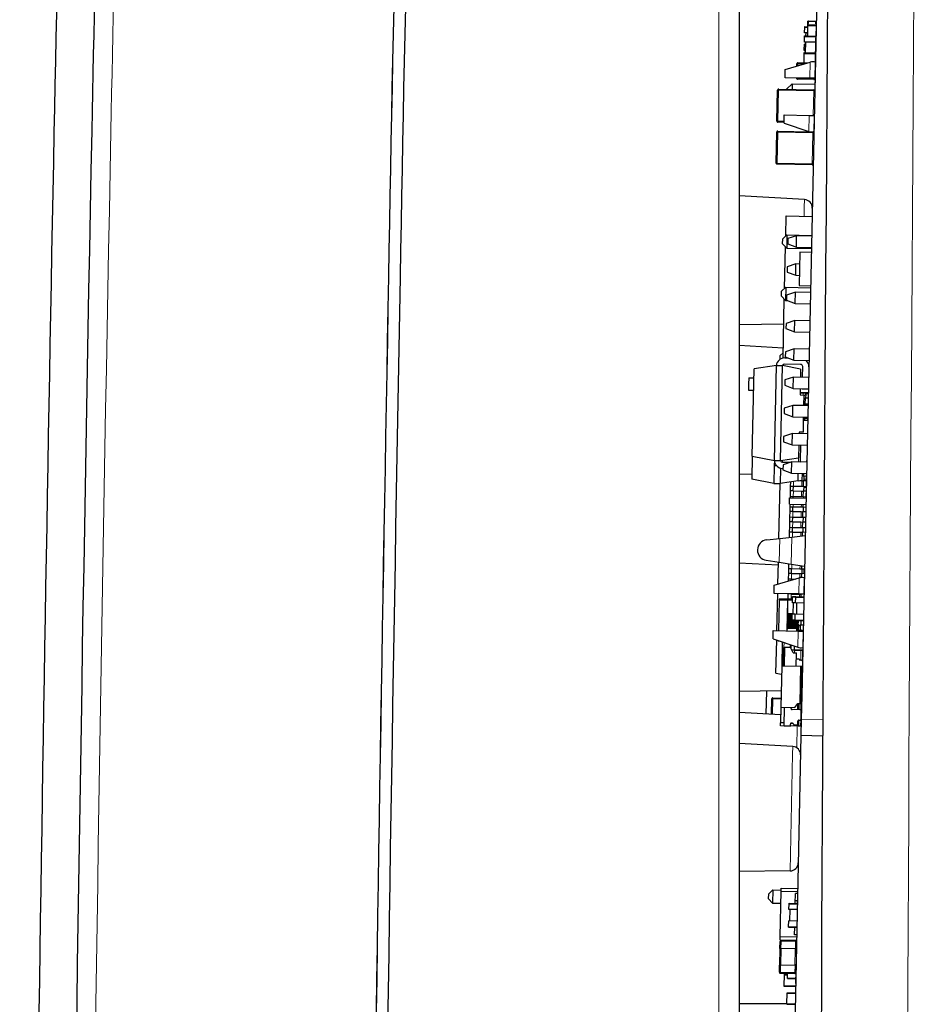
# Model space of a CAD drawing. Extents: x -370 to 240, y -34 to 836.
# Tile 5 of 9: x -343 to -300, y 536 to 583. Entities that reach past the tile are written whole.
import ezdxf

# ---------------------------------------------------------------- set-up
doc = ezdxf.new("R2010")
doc.units = 0

msp = doc.modelspace()

# ---------------------------------------------------------------- linework, layer by layer
at = {"color": 7, "lineweight": 15}
for p, q in [((-309.419434, 659.059326), (-309.419434, 446.375427)), ((-305.638947, 581.302856), (-305.588959, 581.301758)), ((-305.588959, 581.301758), (-305.591095, 581.202026)), ((-305.588959, 581.301758), (-305.587891, 581.351746)), ((-305.271484, 581.294922), (-305.588959, 581.301758)), ((-305.003662, 580.600952), (-304.98703, 581.377686)), ((-304.741547, 581.38623), (-304.758453, 580.595703)), ((-305.653931, 580.602966), (-305.603943, 580.601929)), ((-305.605011, 580.55188), (-305.603943, 580.601929)), ((-305.603668, 580.61377), (-305.603943, 580.601929)), ((-305.603943, 580.601929), (-304.804108, 580.584839)), ((-304.805176, 580.53479), (-304.804108, 580.584839)), ((-304.804108, 580.584839), (-304.803864, 580.59668)), ((-304.804108, 580.584839), (-304.75412, 580.58374)), ((-306.566498, 580.025208), (-306.51651, 580.02417)), ((-306.51651, 580.02417), (-306.548584, 578.524475)), ((-306.51651, 580.02417), (-306.515442, 580.074097)), ((-304.816895, 579.987793), (-306.51651, 580.02417)), ((-304.816895, 579.987793), (-304.815826, 580.03772)), ((-304.842377, 578.797058), (-304.816895, 579.987793)), ((-304.816895, 579.987793), (-304.766907, 579.986694)), ((-305.058777, 578.024414), (-305.042175, 578.801331)), ((-304.796967, 578.796082), (-304.813873, 578.005371)), ((-306.598572, 578.525513), (-306.548584, 578.524475)), ((-306.549652, 578.474487), (-306.548584, 578.524475)), ((-306.548584, 578.524475), (-306.248657, 578.518066)), ((-306.609955, 577.993652), (-306.559967, 577.992554)), ((-306.559967, 577.992554), (-306.592072, 576.49292)), ((-306.559967, 577.992554), (-306.558899, 578.042603)), ((-304.860352, 577.956238), (-306.559967, 577.992554)), ((-304.892456, 576.456543), (-304.860352, 577.956238)), ((-304.860352, 577.956238), (-304.859436, 577.999878)), ((-304.860352, 577.956238), (-304.810364, 577.955139)), ((-306.642059, 576.494019), (-306.592072, 576.49292)), ((-306.59314, 576.442932), (-306.592072, 576.49292)), ((-306.592072, 576.49292), (-304.892456, 576.456543)), ((-304.893524, 576.406616), (-304.892456, 576.456543)), ((-304.892456, 576.456543), (-304.842468, 576.455505)), ((-305.283051, 573.909851), (-305.273651, 574.350098)), ((-305.273651, 574.350098), (-305.265747, 574.718872)), ((-305.522369, 563.378052), (-305.52063, 563.460327)), ((-305.551697, 562.00824), (-305.534149, 562.828247)), ((-306.325806, 562.094727), (-306.327789, 562.002258)), ((-305.790985, 561.062744), (-305.795685, 560.842651)), ((-305.391907, 561.104126), (-305.397705, 560.834167)), ((-305.800629, 560.612732), (-305.806396, 560.342773)), ((-305.402618, 560.604248), (-305.408386, 560.33429)), ((-305.814453, 559.965942), (-305.817078, 559.842896)), ((-305.416473, 559.957397), (-305.419098, 559.834412)), ((-305.822021, 559.612976), (-305.827789, 559.343018)), ((-305.424011, 559.604492), (-305.429779, 559.334534)), ((-305.832703, 559.113037), (-305.83847, 558.84314)), ((-305.434723, 559.104614), (-305.440491, 558.834595)), ((-305.843414, 558.613159), (-305.84848, 558.375488)), ((-305.445404, 558.604675), (-305.449371, 558.419373)), ((-306.49115, 557.152161), (-306.466431, 558.30835)), ((-305.910034, 557.062927), (-305.881989, 558.372681)), ((-305.876709, 557.056946), (-305.881287, 556.843628)), ((-305.479828, 556.995972), (-305.483276, 556.835083)), ((-305.8862, 556.613647), (-305.891968, 556.34375)), ((-305.538269, 555.616638), (-305.521637, 556.393433)), ((-305.48819, 556.605103), (-305.492554, 556.400879)), ((-305.276154, 556.401978), (-305.29306, 555.611389)), ((-306.065033, 555.313965), (-306.078827, 554.669189)), ((-306.063965, 555.36438), (-306.065033, 555.313965)), ((-305.907593, 555.613892), (-305.912994, 555.361145)), ((-305.509583, 555.605347), (-305.512177, 555.484375)), ((-306.087799, 554.249268), (-306.088348, 554.224243)), ((-306.087067, 554.284241), (-306.087585, 554.259277)), ((-306.086517, 554.309204), (-306.087067, 554.284241)), ((-306.085785, 554.344238), (-306.086304, 554.319214)), ((-306.085236, 554.369263), (-306.085785, 554.344238)), ((-306.084503, 554.404175), (-306.085022, 554.379211)), ((-306.083954, 554.429199), (-306.084503, 554.404175)), ((-306.083221, 554.464233), (-306.08374, 554.439209)), ((-306.082672, 554.489197), (-306.083221, 554.464233)), ((-306.081909, 554.52417), (-306.082458, 554.499207)), ((-306.08139, 554.549194), (-306.081909, 554.52417)), ((-306.080627, 554.584167), (-306.081177, 554.559204)), ((-306.080109, 554.609131), (-306.080627, 554.584167)), ((-306.079346, 554.644165), (-306.079895, 554.619141)), ((-306.078827, 554.669189), (-306.079346, 554.644165)), ((-306.094025, 553.959351), (-306.096802, 553.828125)), ((-306.093475, 553.984314), (-306.094025, 553.959351)), ((-306.092926, 554.009277), (-306.093475, 553.984314)), ((-306.092194, 554.044312), (-306.092712, 554.019287)), ((-306.091644, 554.069336), (-306.092194, 554.044312)), ((-306.090912, 554.104248), (-306.091431, 554.079285)), ((-306.090363, 554.129272), (-306.090912, 554.104248)), ((-306.08963, 554.164307), (-306.090149, 554.139282)), ((-306.089081, 554.18927), (-306.08963, 554.164307)), ((-306.088348, 554.224243), (-306.088867, 554.199219)), ((-305.656921, 553.818726), (-305.654114, 553.94989)), ((-305.653046, 553.999878), (-305.652832, 554.009888)), ((-305.651764, 554.059875), (-305.65155, 554.069885)), ((-305.650482, 554.119873), (-305.650269, 554.129883)), ((-305.593353, 554.004761), (-305.59552, 554.004639)), ((-305.592072, 554.064697), (-305.594238, 554.064636)), ((-305.593414, 553.040161), (-305.576782, 553.817017)), ((-305.541687, 554.105713), (-305.546936, 553.859924)), ((-305.331573, 553.811768), (-305.348511, 553.021118)), ((-306.2612, 553.024536), (-306.256073, 553.263977)), ((-305.439178, 552.885315), (-305.449402, 552.406799)), ((-306.847504, 550.533569), (-306.797516, 550.532532)), ((-306.797516, 550.532532), (-306.813568, 549.781616)), ((-306.797516, 550.532532), (-306.796448, 550.58252)), ((-306.397644, 550.523987), (-306.797516, 550.532532)), ((-305.427826, 550.503235), (-305.397827, 550.502563)), ((-304.376587, 549.532837), (-305.41806, 549.555176)), ((-305.618256, 549.221924), (-305.640869, 548.166382)), ((-305.840515, 547.858276), (-305.832611, 548.22699)), ((-305.961548, 542.201416), (-305.840515, 547.858276)), ((-306.398621, 538.789062), (-306.448608, 538.790161)), ((-306.398621, 538.789062), (-306.406097, 538.439209)), ((-306.397522, 538.839111), (-306.398621, 538.789062)), ((-305.698761, 538.77417), (-306.398621, 538.789062)), ((-305.706268, 538.424194), (-305.698761, 538.77417)), ((-305.697693, 538.824097), (-305.698761, 538.77417)), ((-305.648773, 538.773071), (-305.698761, 538.77417)), ((-306.449493, 538.287842), (-306.459351, 538.288025)), ((-306.396088, 538.438965), (-306.413208, 537.63916)), ((-305.733368, 537.624634), (-305.716248, 538.424438)), ((-306.423218, 537.639404), (-306.430695, 537.289429)), ((-305.730865, 537.274475), (-305.723358, 537.62439)), ((-306.480682, 537.290527), (-306.430695, 537.289429)), ((-306.430695, 537.289429), (-306.431763, 537.239502)), ((-306.430695, 537.289429), (-305.730865, 537.274475)), ((-305.731934, 537.224487), (-305.730865, 537.274475)), ((-305.730865, 537.274475), (-305.690735, 537.273621))]:
    msp.add_line(p, q, dxfattribs=at)
at = {"color": 7, "lineweight": 30}
for p, q in [((-308.428192, 659.059326), (-308.428192, 446.306213)), ((-304.662903, 584.847046), (-305.394043, 550.677368)), ((-305.099365, 583.172852), (-305.095123, 583.370117)), ((-305.065125, 583.369446), (-305.095123, 583.370117)), ((-305.067474, 583.259521), (-305.065125, 583.369507)), ((-305.065125, 583.369507), (-304.710205, 583.361877)), ((-304.712891, 583.236938), (-304.710205, 583.361877)), ((-305.256836, 582.801636), (-305.250946, 583.076599)), ((-305.250946, 583.076599), (-305.250397, 583.101562)), ((-305.250946, 583.076599), (-305.100983, 583.073364)), ((-305.250397, 583.101562), (-305.100464, 583.098389)), ((-305.110077, 582.647949), (-305.099365, 583.147827)), ((-305.099365, 583.147827), (-305.098846, 583.172852)), ((-305.099365, 583.147827), (-304.699463, 583.139282)), ((-305.098846, 583.172852), (-304.698914, 583.164307)), ((-305.084351, 583.172485), (-305.083862, 583.194824)), ((-305.083862, 583.194824), (-305.082489, 583.259827)), ((-305.083862, 583.194824), (-304.698975, 583.186584)), ((-305.067474, 583.259521), (-305.082489, 583.259827)), ((-304.715118, 582.874756), (-304.742279, 581.605103)), ((-304.712891, 583.236938), (-304.697906, 583.236572)), ((-304.698975, 583.186584), (-304.699432, 583.164246)), ((-304.697906, 583.236572), (-304.698975, 583.186584)), ((-305.266388, 582.35437), (-305.260529, 582.629272)), ((-305.260529, 582.629272), (-305.259979, 582.654297)), ((-305.260529, 582.629272), (-305.110565, 582.626099)), ((-305.259979, 582.654297), (-305.110016, 582.651062)), ((-305.107361, 582.798462), (-305.256836, 582.801636)), ((-305.206848, 582.800598), (-305.209991, 582.653198)), ((-305.110596, 582.622925), (-305.110077, 582.647949)), ((-305.110596, 582.622925), (-304.710693, 582.61438)), ((-305.110077, 582.647949), (-304.710175, 582.639404)), ((-305.275024, 581.951904), (-305.274475, 581.976868)), ((-305.275024, 581.951904), (-305.225037, 581.950806)), ((-305.274475, 581.976868), (-305.268585, 582.251831)), ((-305.274475, 581.976868), (-305.224487, 581.97583)), ((-305.218597, 582.250732), (-305.268585, 582.251831)), ((-304.726562, 582.342773), (-305.266388, 582.35437)), ((-305.2164, 582.353271), (-305.227325, 581.842529)), ((-305.287964, 581.345215), (-305.278137, 581.804932)), ((-305.278137, 581.804932), (-305.277618, 581.829895)), ((-305.278137, 581.804932), (-304.728271, 581.793091)), ((-305.277618, 581.829834), (-305.277313, 581.843628)), ((-305.277618, 581.829895), (-304.727722, 581.818115)), ((-305.277313, 581.843628), (-304.727448, 581.831909)), ((-304.741882, 581.624207), (-304.746948, 581.387329)), ((-306.203522, 580.626587), (-306.194977, 581.026428)), ((-306.194977, 581.026428), (-304.98703, 581.377686)), ((-305.641418, 581.187378), (-305.638947, 581.302856)), ((-305.587891, 581.351746), (-305.111298, 581.341553)), ((-305.003662, 580.600952), (-306.203522, 580.626587)), ((-305.653931, 580.602966), (-305.653656, 580.614807)), ((-304.805176, 580.53479), (-305.605011, 580.55188)), ((-304.758453, 580.595703), (-305.003662, 580.600952)), ((-306.598572, 578.525513), (-306.566498, 580.025208)), ((-306.515442, 580.074097), (-304.815826, 580.03772)), ((-306.134827, 580.065918), (-305.859833, 580.329468)), ((-305.859833, 580.329468), (-305.86557, 580.060059)), ((-305.859833, 580.329468), (-304.760071, 580.305908)), ((-304.767548, 580.423706), (-304.770081, 580.306152)), ((-306.25061, 578.427002), (-306.242035, 578.827026)), ((-306.242035, 578.827026), (-305.042175, 578.801331)), ((-305.042175, 578.801331), (-304.796967, 578.796082)), ((-306.249725, 578.468018), (-306.549652, 578.474487)), ((-306.25061, 578.427002), (-305.058777, 578.024414)), ((-306.642059, 576.494019), (-306.609955, 577.993652)), ((-306.558899, 578.042603), (-305.004028, 578.009277)), ((-304.819366, 578.004456), (-304.819763, 577.985413)), ((-304.893524, 576.406616), (-306.59314, 576.442932)), ((-305.265747, 574.718872), (-308.428223, 574.897095)), ((-306.167511, 572.961914), (-306.14682, 573.928345)), ((-306.14682, 573.928345), (-304.897095, 573.901611)), ((-306.317902, 572.81781), (-306.113678, 573.013489)), ((-306.113678, 573.013489), (-306.12738, 572.373657)), ((-306.113678, 573.013489), (-304.916656, 572.987915)), ((-305.647156, 572.972778), (-306.070251, 572.831787)), ((-305.658905, 572.422913), (-305.647156, 572.972778)), ((-304.917328, 572.957153), (-305.647156, 572.972778)), ((-306.323059, 572.577881), (-306.317902, 572.81781)), ((-306.12738, 572.373657), (-306.323059, 572.577881)), ((-306.232056, 570.41272), (-306.188721, 572.437622)), ((-306.12738, 572.373657), (-304.930359, 572.348022)), ((-306.070251, 572.831787), (-306.075592, 572.581909)), ((-306.075592, 572.581909), (-305.658905, 572.422913)), ((-305.658905, 572.422913), (-304.929077, 572.407349)), ((-305.494232, 572.172729), (-305.52887, 570.553101)), ((-304.934357, 572.160706), (-305.494232, 572.172729)), ((-306.099548, 571.46228), (-306.104919, 571.212341)), ((-305.676453, 571.603271), (-306.099548, 571.46228)), ((-305.688202, 571.053406), (-305.676453, 571.603271)), ((-305.506531, 571.599609), (-305.676453, 571.603271)), ((-306.104919, 571.212341), (-305.688202, 571.053406)), ((-305.688202, 571.053406), (-305.51828, 571.049744)), ((-306.372253, 570.278381), (-306.16803, 570.47406)), ((-306.16803, 570.47406), (-306.181702, 569.834229)), ((-306.16803, 570.47406), (-304.971008, 570.448486)), ((-305.52887, 570.553101), (-304.968994, 570.541077)), ((-306.37738, 570.038452), (-306.372253, 570.278381)), ((-306.181702, 569.834229), (-306.37738, 570.038452)), ((-306.128876, 570.092407), (-306.134216, 569.842529)), ((-305.70575, 570.233398), (-306.128876, 570.092407)), ((-305.717529, 569.683594), (-305.70575, 570.233398)), ((-304.975922, 570.217773), (-305.70575, 570.233398)), ((-306.304138, 567.043945), (-306.243073, 569.898193)), ((-306.181702, 569.834229), (-306.108429, 569.832642)), ((-306.134216, 569.842529), (-305.717529, 569.683594)), ((-305.717529, 569.683594), (-304.987701, 569.667969)), ((-306.269104, 568.681458), (-308.428223, 568.652283)), ((-306.158173, 568.7229), (-306.163513, 568.472961)), ((-305.735077, 568.863892), (-306.158173, 568.7229)), ((-305.746826, 568.314026), (-305.735077, 568.863892)), ((-305.005402, 568.848267), (-305.735077, 568.863892)), ((-306.163513, 568.472961), (-305.746826, 568.314026)), ((-305.746826, 568.314026), (-305.017151, 568.298401)), ((-306.293854, 567.526245), (-308.428253, 567.646545)), ((-306.442657, 566.988892), (-306.438904, 567.163818)), ((-306.438904, 567.163818), (-306.298706, 567.298096)), ((-306.1875, 567.353027), (-306.192841, 567.103149)), ((-305.764374, 567.494019), (-306.1875, 567.353027)), ((-305.776154, 566.944214), (-305.764374, 567.494019)), ((-305.034546, 567.478394), (-305.764374, 567.494019)), ((-306.626892, 566.684814), (-307.705688, 566.51825)), ((-306.725311, 562.085815), (-306.626892, 566.684814)), ((-306.626892, 566.684814), (-306.326965, 566.678345)), ((-306.425354, 562.079407), (-306.326965, 566.678345)), ((-305.455475, 566.505371), (-306.326965, 566.678345)), ((-306.302063, 566.673401), (-306.301025, 566.722351)), ((-305.450562, 566.734619), (-306.228546, 566.751221)), ((-306.219757, 567.051147), (-306.046783, 567.047363)), ((-306.192841, 567.103149), (-305.776154, 566.944214)), ((-305.776154, 566.944214), (-305.046326, 566.928589)), ((-307.79599, 562.29834), (-307.705688, 566.51825)), ((-305.455475, 566.505371), (-305.463776, 566.117432)), ((-305.36377, 566.115356), (-305.352722, 566.632446)), ((-307.971375, 565.788452), (-307.977814, 565.488525)), ((-307.964966, 566.088379), (-307.971375, 565.788452)), ((-307.964966, 566.088379), (-307.715057, 566.083008)), ((-306.216797, 565.983521), (-306.222137, 565.733582)), ((-306.222137, 565.733582), (-305.80545, 565.574646)), ((-305.793671, 566.124512), (-306.216797, 565.983521)), ((-305.80545, 565.574646), (-305.793671, 566.124512)), ((-305.063843, 566.108887), (-305.793671, 566.124512)), ((-307.977814, 565.488525), (-307.727875, 565.483154)), ((-305.80545, 565.574646), (-305.075623, 565.559021)), ((-305.475525, 565.567566), (-305.482117, 565.259949)), ((-305.482117, 565.259949), (-305.282166, 565.255676)), ((-305.480042, 565.357056), (-305.080139, 565.348511)), ((-305.479492, 565.38208), (-305.07959, 565.373535)), ((-305.376251, 565.532715), (-305.375549, 565.56543)), ((-305.076324, 565.526306), (-305.376251, 565.532715)), ((-305.293121, 564.743347), (-305.282166, 565.255676)), ((-305.206207, 565.299927), (-305.210449, 565.101196)), ((-305.19162, 565.330811), (-305.080566, 565.328491)), ((-305.822998, 564.754639), (-306.246094, 564.613647)), ((-305.834747, 564.204834), (-305.822998, 564.754639)), ((-305.093323, 564.739075), (-305.822998, 564.754639)), ((-305.291962, 564.798706), (-305.09201, 564.794434)), ((-305.29068, 564.832764), (-305.241241, 564.831787)), ((-305.284943, 565.102783), (-305.235931, 565.101685)), ((-305.235443, 565.101685), (-305.241241, 564.831787)), ((-305.241241, 564.831787), (-305.091278, 564.828552)), ((-305.08548, 565.098511), (-305.235443, 565.101685)), ((-305.216248, 564.831238), (-305.21698, 564.797119)), ((-306.246094, 564.613647), (-306.251465, 564.36377)), ((-306.251465, 564.36377), (-305.834747, 564.204834)), ((-305.834747, 564.204834), (-305.105072, 564.189209)), ((-305.320648, 563.456055), (-305.304871, 564.193481)), ((-305.108795, 564.008179), (-305.307953, 564.012451)), ((-305.306335, 564.102966), (-305.257324, 564.101929)), ((-305.305664, 564.158936), (-305.105713, 564.154602)), ((-305.256836, 564.101929), (-305.258789, 564.011169)), ((-305.106873, 564.098755), (-305.256836, 564.101929)), ((-305.230652, 564.157227), (-305.231842, 564.10144)), ((-305.115692, 564.154785), (-305.118805, 564.008423)), ((-305.852295, 563.385132), (-306.275421, 563.244141)), ((-305.864075, 562.835266), (-305.852295, 563.385132)), ((-305.122467, 563.369507), (-305.852295, 563.385132)), ((-305.52063, 563.460327), (-305.522369, 563.378052)), ((-305.320648, 563.456055), (-305.52063, 563.460327)), ((-306.275421, 563.244141), (-306.280762, 562.994263)), ((-306.280762, 562.994263), (-305.864075, 562.835266)), ((-305.864075, 562.835266), (-305.134247, 562.819702)), ((-305.534149, 562.828247), (-305.547272, 562.214966)), ((-305.450043, 562.083496), (-305.434174, 562.82605)), ((-307.79599, 562.298218), (-307.819916, 561.180054)), ((-307.79599, 562.29834), (-306.725311, 562.085815)), ((-306.725311, 562.085754), (-306.730499, 561.842407)), ((-306.725311, 562.085815), (-306.425354, 562.079407)), ((-306.425354, 562.079407), (-305.547272, 562.214966)), ((-306.33017, 562.002319), (-305.945282, 561.99408)), ((-306.304718, 561.874329), (-306.310059, 561.62439)), ((-305.881622, 562.015259), (-306.304718, 561.874329)), ((-305.893372, 561.465454), (-305.881622, 562.015259)), ((-305.151794, 561.999695), (-305.881622, 562.015259)), ((-307.814819, 561.420837), (-308.428253, 561.412537)), ((-306.730499, 561.842407), (-306.749237, 560.96759)), ((-306.730499, 561.842407), (-306.627838, 561.84021)), ((-306.433136, 561.716919), (-306.44931, 560.961182)), ((-306.308411, 561.701782), (-306.334198, 561.702332)), ((-306.310059, 561.62439), (-305.893372, 561.465454)), ((-305.893372, 561.465454), (-305.163544, 561.449829)), ((-305.571198, 561.09668), (-305.563446, 561.458374)), ((-305.370483, 561.127563), (-305.363495, 561.454102)), ((-305.313538, 561.453003), (-305.316101, 561.332581)), ((-305.173553, 561.449768), (-305.175873, 561.341125)), ((-306.749237, 560.96759), (-307.819916, 561.180054)), ((-306.749237, 560.96759), (-306.44931, 560.961182)), ((-306.506165, 558.303955), (-306.44931, 560.961121)), ((-305.571198, 561.09668), (-306.44931, 560.961182)), ((-305.94754, 561.038574), (-305.95166, 560.846008)), ((-305.571198, 561.096619), (-305.370483, 561.127563)), ((-305.506531, 561.106567), (-305.391907, 561.104126)), ((-305.391907, 561.104126), (-305.321472, 561.1026)), ((-305.36554, 561.333618), (-305.316101, 561.33252)), ((-305.321014, 561.102661), (-305.326813, 560.832642)), ((-305.181061, 561.099609), (-305.321014, 561.102661)), ((-305.316101, 561.332581), (-305.166138, 561.329346)), ((-305.291107, 561.332031), (-305.296021, 561.102051)), ((-305.29422, 561.187256), (-305.16925, 561.184631)), ((-305.175873, 561.341492), (-305.188354, 560.759277)), ((-305.956573, 560.616089), (-305.962372, 560.34613)), ((-305.95166, 560.846008), (-305.956573, 560.616089)), ((-305.800629, 560.612732), (-305.956573, 560.616089)), ((-305.951416, 560.846008), (-305.795685, 560.842651)), ((-305.80661, 560.612854), (-305.801697, 560.842773)), ((-305.800629, 560.612732), (-305.402618, 560.604248)), ((-305.795685, 560.842651), (-305.397705, 560.834167)), ((-305.402618, 560.604248), (-305.332153, 560.602722)), ((-305.397705, 560.834167), (-305.326813, 560.832642)), ((-305.331726, 560.602783), (-305.337494, 560.332764)), ((-305.191772, 560.599731), (-305.331726, 560.602783)), ((-305.326813, 560.832642), (-305.176849, 560.829468)), ((-305.301819, 560.832153), (-305.306732, 560.602173)), ((-305.302765, 560.787354), (-305.177795, 560.784729)), ((-305.188354, 560.759277), (-305.199158, 560.253235)), ((-305.995392, 559.970215), (-305.988983, 560.270142)), ((-305.995392, 559.970215), (-305.195587, 559.953125)), ((-305.988983, 560.270142), (-305.189178, 560.253052)), ((-305.970428, 559.969238), (-305.973053, 559.846191)), ((-305.962372, 560.34613), (-305.96402, 560.269165)), ((-305.962128, 560.346069), (-305.806396, 560.342773)), ((-305.814026, 560.266357), (-305.812408, 560.342896)), ((-305.806396, 560.342773), (-305.408386, 560.33429)), ((-305.408386, 560.33429), (-305.337494, 560.332764)), ((-305.345581, 559.955872), (-305.348206, 559.832886)), ((-305.337494, 560.332764), (-305.187531, 560.32959)), ((-305.3125, 560.332275), (-305.314148, 560.255249)), ((-305.977966, 559.616272), (-305.983765, 559.346313)), ((-305.973053, 559.846191), (-305.977966, 559.616272)), ((-305.822021, 559.612915), (-305.977966, 559.616272)), ((-305.972809, 559.846191), (-305.817078, 559.842896)), ((-305.828003, 559.613037), (-305.82309, 559.843018)), ((-305.822021, 559.612976), (-305.424011, 559.604492)), ((-305.817078, 559.842896), (-305.419098, 559.834412)), ((-305.424011, 559.604492), (-305.353546, 559.602966)), ((-305.419098, 559.834412), (-305.348206, 559.832886)), ((-305.353119, 559.602966), (-305.358887, 559.333008)), ((-305.203156, 559.599731), (-305.353119, 559.602966)), ((-305.348206, 559.832886), (-305.198242, 559.829712)), ((-305.323212, 559.832397), (-305.328125, 559.602417)), ((-305.988678, 559.116394), (-305.994446, 558.846436)), ((-305.983765, 559.346313), (-305.988678, 559.116394)), ((-305.832703, 559.113037), (-305.988678, 559.116394)), ((-305.983521, 559.346313), (-305.827789, 559.343018)), ((-305.838715, 559.113159), (-305.833801, 559.34314)), ((-305.832703, 559.113037), (-305.434723, 559.104614)), ((-305.827789, 559.343018), (-305.429779, 559.334534)), ((-305.434723, 559.104614), (-305.364258, 559.103027)), ((-305.429779, 559.334534), (-305.358887, 559.333008)), ((-305.3638, 559.103088), (-305.369598, 558.83313)), ((-305.213837, 559.099854), (-305.3638, 559.103088)), ((-305.358887, 559.333008), (-305.208923, 559.329834)), ((-305.333893, 559.33252), (-305.338806, 559.102539)), ((-305.999359, 558.616516), (-306.004883, 558.358276)), ((-305.994446, 558.846436), (-305.999359, 558.616516)), ((-305.843414, 558.613159), (-305.999359, 558.616516)), ((-305.994202, 558.846436), (-305.83847, 558.84314)), ((-305.849396, 558.613281), (-305.844482, 558.843262)), ((-305.843414, 558.613159), (-305.445404, 558.604675)), ((-305.83847, 558.84314), (-305.440491, 558.834595)), ((-305.445404, 558.604675), (-305.374939, 558.603149)), ((-305.440491, 558.834595), (-305.369598, 558.83313)), ((-305.374512, 558.60321), (-305.378265, 558.427185)), ((-305.224548, 558.599976), (-305.374512, 558.60321)), ((-305.369598, 558.83313), (-305.219635, 558.829956)), ((-305.344604, 558.832642), (-305.349518, 558.602661)), ((-307.094482, 558.239258), (-306.466431, 558.30835)), ((-306.466431, 558.30835), (-305.881989, 558.372681)), ((-305.881989, 558.372681), (-305.227875, 558.44458)), ((-306.533966, 557.007202), (-308.428284, 557.113953)), ((-307.115692, 557.248047), (-306.49115, 557.152161)), ((-306.553467, 556.093323), (-306.530701, 557.158203)), ((-306.49115, 557.152161), (-305.910034, 557.062927)), ((-306.042145, 556.616943), (-306.047943, 556.347046)), ((-306.037231, 556.846924), (-306.042145, 556.616943)), ((-305.8862, 556.613647), (-306.042145, 556.616943)), ((-306.032227, 557.080811), (-306.037231, 556.846924)), ((-306.036987, 556.846924), (-305.881287, 556.843628)), ((-305.910034, 557.062927), (-305.259583, 556.963013)), ((-305.892181, 556.61377), (-305.887268, 556.84375)), ((-305.881287, 556.843628), (-305.483276, 556.835083)), ((-305.483276, 556.835083), (-305.412384, 556.833618)), ((-305.409119, 556.985107), (-305.412384, 556.833618)), ((-305.412384, 556.833618), (-305.262421, 556.830383)), ((-305.38739, 556.833069), (-305.392303, 556.603149)), ((-305.277344, 556.600647), (-305.2724, 556.830566)), ((-306.729584, 556.042114), (-305.521637, 556.393433)), ((-306.047943, 556.347046), (-306.050232, 556.239624)), ((-306.047699, 556.347046), (-305.891968, 556.34375)), ((-305.899261, 556.283569), (-305.89798, 556.343811)), ((-305.891968, 556.34375), (-305.706055, 556.339722)), ((-305.8862, 556.613647), (-305.48819, 556.605103)), ((-305.48819, 556.605103), (-305.417725, 556.603638)), ((-305.417297, 556.603638), (-305.421417, 556.411682)), ((-305.267334, 556.600464), (-305.417297, 556.603638)), ((-306.738159, 555.642334), (-306.729584, 556.042114)), ((-305.538269, 555.616638), (-306.738159, 555.642334)), ((-306.601715, 553.838989), (-306.563202, 555.63855)), ((-306.494934, 555.323242), (-306.526733, 553.837402)), ((-306.493866, 555.373535), (-306.494934, 555.323181)), ((-306.095001, 555.314636), (-306.494934, 555.323242)), ((-306.093933, 555.36499), (-306.493866, 555.373535)), ((-306.095001, 555.314636), (-306.126801, 553.828796)), ((-306.093933, 555.36499), (-306.095032, 555.314636)), ((-306.065033, 555.313965), (-306.095001, 555.314636)), ((-306.063965, 555.36438), (-306.093933, 555.36499)), ((-306.063538, 555.617188), (-306.06897, 555.364502)), ((-305.845093, 555.309326), (-306.065033, 555.313965)), ((-305.844025, 555.35968), (-306.063965, 555.36438)), ((-306.063324, 555.627869), (-306.063538, 555.617188)), ((-305.907593, 555.613892), (-306.063538, 555.617188)), ((-305.913574, 555.614014), (-305.913361, 555.624634)), ((-305.907593, 555.613892), (-305.509583, 555.605347)), ((-305.847504, 555.195923), (-305.841614, 555.470886)), ((-305.69754, 555.192749), (-305.847504, 555.195923)), ((-305.841614, 555.470886), (-305.841064, 555.49585)), ((-305.841614, 555.470886), (-305.69165, 555.467651)), ((-305.841064, 555.49585), (-305.691101, 555.492676)), ((-305.809265, 554.64502), (-305.797516, 555.194885)), ((-305.697632, 555.188293), (-305.691742, 555.463257)), ((-305.297699, 555.179749), (-305.697632, 555.188293)), ((-305.691742, 555.463257), (-305.691193, 555.48822)), ((-305.691742, 555.463257), (-305.29184, 555.454712)), ((-305.691193, 555.48822), (-305.29129, 555.479675)), ((-305.688629, 555.609192), (-305.688416, 555.619873)), ((-305.647644, 555.187256), (-305.659393, 554.637329)), ((-305.29306, 555.611389), (-305.538269, 555.616638)), ((-305.509583, 555.605347), (-305.439117, 555.603882)), ((-305.43869, 555.603882), (-305.441284, 555.482788)), ((-305.288727, 555.600708), (-305.43869, 555.603882)), ((-305.413483, 555.613892), (-305.413696, 555.603394)), ((-306.087799, 554.249268), (-306.117798, 554.249878)), ((-306.087585, 554.259277), (-306.117554, 554.259888)), ((-306.086517, 554.309204), (-306.116516, 554.309875)), ((-306.086304, 554.319214), (-306.116302, 554.319885)), ((-306.085236, 554.369263), (-306.115234, 554.369873)), ((-306.085022, 554.379211), (-306.115021, 554.379883)), ((-306.083954, 554.429199), (-306.113953, 554.42981)), ((-306.08374, 554.439209), (-306.113739, 554.439819)), ((-306.082672, 554.489197), (-306.112671, 554.489868)), ((-306.082458, 554.499207), (-306.112457, 554.499878)), ((-306.08139, 554.549194), (-306.111389, 554.549805)), ((-306.081177, 554.559204), (-306.111176, 554.559814)), ((-306.080109, 554.609131), (-306.110107, 554.609802)), ((-306.079895, 554.619141), (-306.109894, 554.619812)), ((-306.078827, 554.669189), (-306.108826, 554.6698)), ((-306.087799, 554.249268), (-305.647919, 554.239868)), ((-306.087585, 554.259277), (-305.647705, 554.249878)), ((-306.086517, 554.309204), (-305.646637, 554.299805)), ((-306.086304, 554.319214), (-305.646423, 554.309814)), ((-306.085236, 554.369263), (-305.865295, 554.364502)), ((-306.085022, 554.379211), (-305.865082, 554.374512)), ((-306.083954, 554.429199), (-305.864014, 554.4245)), ((-306.08374, 554.439209), (-305.8638, 554.434509)), ((-306.082672, 554.489197), (-305.862732, 554.484497)), ((-306.082458, 554.499207), (-305.862518, 554.494507)), ((-306.08139, 554.549194), (-305.86145, 554.544434)), ((-306.081177, 554.559204), (-305.861237, 554.554443)), ((-306.080109, 554.609131), (-305.860168, 554.604492)), ((-306.079895, 554.619141), (-305.859955, 554.614502)), ((-306.078827, 554.669189), (-305.808899, 554.663391)), ((-305.865692, 554.34613), (-305.865143, 554.371094)), ((-305.865692, 554.34613), (-305.715698, 554.342896)), ((-305.865143, 554.371094), (-305.859253, 554.646118)), ((-305.865143, 554.371094), (-305.715179, 554.36792)), ((-305.70929, 554.642822), (-305.859253, 554.646118)), ((-305.71582, 554.338501), (-305.715271, 554.363525)), ((-305.71582, 554.338501), (-305.315887, 554.329956)), ((-305.715271, 554.363525), (-305.709381, 554.638428)), ((-305.715271, 554.363525), (-305.315369, 554.354919)), ((-305.309479, 554.629883), (-305.709381, 554.638428)), ((-305.647919, 554.239868), (-305.648926, 554.192017)), ((-305.598175, 554.241943), (-305.647919, 554.239868)), ((-305.647644, 554.251953), (-305.647705, 554.249878)), ((-305.646637, 554.299805), (-305.647644, 554.251953)), ((-305.596893, 554.301941), (-305.646637, 554.299805)), ((-305.646301, 554.314575), (-305.646423, 554.309814)), ((-305.645721, 554.341553), (-305.646301, 554.314575)), ((-305.612885, 554.240356), (-305.612671, 554.250244)), ((-305.611603, 554.300354), (-305.611389, 554.310181)), ((-305.587799, 554.24469), (-305.600281, 554.241699)), ((-305.586517, 554.304688), (-305.598999, 554.301636)), ((-305.564667, 554.157715), (-305.562531, 554.25708)), ((-305.564606, 554.159302), (-305.562317, 554.266724)), ((-305.563538, 554.209656), (-305.561249, 554.317017)), ((-305.563324, 554.219299), (-305.561035, 554.32666)), ((-305.562256, 554.26709), (-305.562317, 554.26593)), ((-305.562256, 554.269653), (-305.560852, 554.335144)), ((-305.562042, 554.279297), (-305.560852, 554.335205)), ((-305.560974, 554.328125), (-305.561157, 554.324524)), ((-305.560974, 554.329651), (-305.560852, 554.335144)), ((-305.440887, 554.33252), (-305.445801, 554.103699)), ((-306.785217, 553.442749), (-306.776642, 553.842712)), ((-306.776642, 553.842712), (-305.576782, 553.817017)), ((-306.094025, 553.959351), (-306.123993, 553.959961)), ((-306.092926, 554.009277), (-306.122955, 554.009949)), ((-306.092712, 554.019287), (-306.122711, 554.019958)), ((-306.091644, 554.069336), (-306.121674, 554.069946)), ((-306.091431, 554.079285), (-306.121429, 554.079956)), ((-306.090363, 554.129272), (-306.120392, 554.129883)), ((-306.090149, 554.139282), (-306.120148, 554.139893)), ((-306.089081, 554.18927), (-306.11908, 554.189941)), ((-306.088867, 554.199219), (-306.118835, 554.19989)), ((-306.094025, 553.959351), (-305.654114, 553.94989)), ((-306.092926, 554.009277), (-305.653046, 553.999878)), ((-306.092712, 554.019287), (-305.652832, 554.009888)), ((-306.091644, 554.069336), (-305.651764, 554.059875)), ((-306.091431, 554.079285), (-305.65155, 554.069885)), ((-306.090363, 554.129272), (-305.650482, 554.119873)), ((-306.090149, 554.139282), (-305.650269, 554.129883)), ((-306.089081, 554.18927), (-305.6492, 554.17981)), ((-306.088867, 554.199219), (-305.648987, 554.189819)), ((-305.653046, 553.999878), (-305.654114, 553.94989)), ((-305.630219, 553.94989), (-305.654114, 553.94989)), ((-305.631104, 553.999878), (-305.653046, 553.999878)), ((-305.651764, 554.059875), (-305.652832, 554.009888)), ((-305.628937, 554.009888), (-305.652832, 554.009888)), ((-305.629822, 554.059875), (-305.651764, 554.059875)), ((-305.650482, 554.119873), (-305.65152, 554.070435)), ((-305.600677, 554.122009), (-305.650482, 554.119873)), ((-305.6492, 554.17981), (-305.650238, 554.130371)), ((-305.599396, 554.182007), (-305.6492, 554.17981)), ((-305.648926, 554.192017), (-305.648987, 554.189819)), ((-305.60321, 554.002075), (-305.631104, 553.999878)), ((-305.601929, 554.062012), (-305.629822, 554.059875)), ((-305.624115, 553.950073), (-305.626923, 553.818115)), ((-305.618469, 554.00061), (-305.623779, 554.000427)), ((-305.617188, 554.060669), (-305.622467, 554.060425)), ((-305.620758, 553.872986), (-305.622009, 553.814209)), ((-305.620758, 553.872986), (-305.61908, 553.950317)), ((-305.615662, 554.120605), (-305.620148, 554.120422)), ((-305.61438, 554.180603), (-305.618866, 554.18042)), ((-305.618011, 554.000488), (-305.617798, 554.010254)), ((-305.61673, 554.060425), (-305.616516, 554.070251)), ((-305.615448, 554.120361), (-305.615234, 554.130249)), ((-305.614166, 554.18042), (-305.613953, 554.190247)), ((-305.590363, 554.124695), (-305.598053, 554.123657)), ((-305.589081, 554.184692), (-305.596771, 554.183655)), ((-305.576782, 553.817017), (-305.331573, 553.811768)), ((-305.57077, 553.871948), (-305.572021, 553.81311)), ((-305.571075, 553.857422), (-305.572021, 553.81311)), ((-305.571075, 553.857422), (-305.568939, 553.957397)), ((-305.569702, 553.922302), (-305.570953, 553.863464)), ((-305.570007, 553.907837), (-305.570953, 553.863403)), ((-305.57077, 553.871948), (-305.567352, 554.03186)), ((-305.570007, 553.907837), (-305.567871, 554.007812)), ((-305.569702, 553.922302), (-305.566254, 554.082214)), ((-305.568604, 553.972778), (-305.568939, 553.957397)), ((-305.568451, 553.979309), (-305.566162, 554.086731)), ((-305.568024, 553.860413), (-305.406036, 553.856934)), ((-305.567535, 554.023193), (-305.567871, 554.007812)), ((-305.567352, 554.029663), (-305.567444, 554.027893)), ((-305.567383, 554.029663), (-305.566132, 554.088806)), ((-305.567322, 554.032593), (-305.567352, 554.03186)), ((-305.567169, 554.039307), (-305.565918, 554.097534)), ((-305.566254, 554.083008), (-305.566254, 554.082214)), ((-305.566071, 554.0896), (-305.566162, 554.087646)), ((-305.566132, 554.08667), (-305.566162, 554.085815)), ((-305.565948, 554.097717), (-305.564789, 554.151001)), ((-305.565948, 554.097717), (-305.565094, 554.137085)), ((-305.565887, 554.099304), (-305.564636, 554.157532)), ((-305.565857, 554.100647), (-305.56488, 554.146729)), ((-305.565765, 554.106201), (-305.541687, 554.105713)), ((-305.56485, 554.146606), (-305.56488, 554.145752)), ((-305.564667, 554.157715), (-305.563812, 554.197083)), ((-305.564575, 554.160645), (-305.563599, 554.206665)), ((-305.563538, 554.207092), (-305.563599, 554.205933)), ((-305.541687, 554.105713), (-305.471222, 554.104248)), ((-305.470795, 554.104248), (-305.476044, 553.858398)), ((-305.320801, 554.101013), (-305.470795, 554.104248)), ((-305.361053, 553.831787), (-305.326599, 553.831055)), ((-305.337006, 553.81189), (-305.336578, 553.831299)), ((-306.785217, 553.442749), (-305.593414, 553.040161)), ((-306.645721, 551.781921), (-306.61145, 553.383972)), ((-306.536957, 553.358887), (-306.53772, 553.323669)), ((-306.42572, 553.321289), (-306.53772, 553.323669)), ((-306.338104, 553.291687), (-306.363037, 552.126465)), ((-306.304718, 552.525269), (-306.298309, 552.825195)), ((-306.284027, 553.025024), (-306.303284, 552.125244)), ((-306.284027, 553.025024), (-306.234039, 553.023926)), ((-306.234039, 553.023926), (-306.253296, 552.124146)), ((-305.944122, 553.0177), (-306.234039, 553.023926)), ((-305.819489, 552.765015), (-305.944122, 553.0177)), ((-305.943878, 553.017212), (-305.940887, 553.157471)), ((-305.921021, 553.150757), (-305.924713, 552.978333)), ((-305.753601, 552.891968), (-305.884094, 552.894775)), ((-305.7565, 552.89209), (-305.759247, 552.763672)), ((-305.753601, 552.891968), (-305.749329, 553.092773)), ((-305.746582, 552.900513), (-305.746033, 552.925476)), ((-305.746582, 552.900513), (-305.34668, 552.891968)), ((-305.746033, 552.925476), (-305.742523, 553.090454)), ((-305.746033, 552.925476), (-305.34613, 552.916931)), ((-305.356598, 552.883545), (-305.36792, 552.355164)), ((-305.819489, 552.765015), (-305.659515, 552.761597)), ((-305.673431, 552.111694), (-305.659515, 552.761597)), ((-305.515991, 552.458374), (-305.665955, 552.461548)), ((-305.407074, 552.406006), (-305.467072, 552.407349)), ((-305.358154, 552.35498), (-305.407074, 552.406006)), ((-305.357635, 552.368286), (-305.367645, 552.36853)), ((-306.363281, 552.126465), (-306.406067, 550.126953)), ((-305.443481, 552.106812), (-306.363281, 552.126465)), ((-305.481995, 550.307251), (-305.443481, 552.106812)), ((-305.393494, 552.105713), (-305.443481, 552.106812)), ((-305.443481, 552.10675), (-305.442139, 552.106689)), ((-305.393494, 552.105713), (-305.438782, 549.988892)), ((-305.401398, 552.025818), (-305.365204, 552.025024)), ((-306.645721, 551.781921), (-306.371582, 551.727539)), ((-305.408905, 551.385925), (-305.378906, 551.385254)), ((-305.408386, 551.410889), (-305.378387, 551.410278)), ((-305.401672, 551.724426), (-305.371674, 551.723755)), ((-305.401123, 551.749451), (-305.371124, 551.748779)), ((-305.381409, 551.723938), (-305.388123, 551.410522)), ((-306.389099, 550.923218), (-308.428284, 550.895691)), ((-307.113281, 549.798462), (-307.089417, 550.913757)), ((-306.863525, 549.784424), (-306.847504, 550.533569)), ((-306.796448, 550.58252), (-306.396576, 550.573975)), ((-305.397278, 550.527954), (-305.427277, 550.528564)), ((-305.426208, 550.578613), (-305.39621, 550.577942)), ((-305.420135, 550.861023), (-305.390137, 550.860352)), ((-305.419617, 550.886047), (-305.389618, 550.885376)), ((-305.394043, 550.677368), (-305.41806, 549.555176)), ((-305.402191, 550.828125), (-305.390839, 550.827881)), ((-305.399902, 550.860535), (-305.400208, 550.845825)), ((-306.406067, 550.126953), (-306.422119, 549.377075)), ((-306.406067, 550.126953), (-305.736206, 550.11261)), ((-306.245361, 549.223267), (-306.226105, 550.123047)), ((-305.917236, 550.066467), (-305.916168, 550.116455)), ((-305.476227, 550.007019), (-305.868317, 550.015381)), ((-305.736206, 550.11261), (-305.58197, 550.309326)), ((-305.588379, 550.009399), (-305.58197, 550.309326)), ((-305.58197, 550.309326), (-305.481995, 550.307251)), ((-305.531982, 550.308228), (-305.538391, 550.008362)), ((-305.434174, 550.205811), (-305.404175, 550.2052)), ((-305.433655, 550.230835), (-305.403625, 550.230225)), ((-305.432739, 550.273987), (-305.40271, 550.273315)), ((-305.43222, 550.29895), (-305.402191, 550.29834)), ((-305.41806, 549.555664), (-305.427338, 549.958191)), ((-305.427032, 549.944336), (-305.40976, 549.94397)), ((-306.41394, 549.759155), (-308.428223, 549.872681)), ((-305.549133, 549.507446), (-305.555511, 549.208496)), ((-305.539093, 549.50824), (-305.469116, 549.506714)), ((-305.469116, 549.506714), (-305.41806, 549.555664)), ((-305.4487, 549.526306), (-305.455536, 549.20636)), ((-305.41806, 549.555176), (-305.435181, 548.755371)), ((-305.426483, 549.919312), (-305.410309, 549.918945)), ((-306.425323, 549.227112), (-306.422119, 549.377075)), ((-305.555511, 549.208496), (-306.425323, 549.227112)), ((-306.242157, 549.373291), (-306.422119, 549.377075)), ((-306.245361, 549.223267), (-305.945435, 549.216919)), ((-305.945435, 549.216919), (-305.943298, 549.316895)), ((-305.841278, 549.364685), (-305.893188, 549.365784)), ((-305.892242, 549.365784), (-305.842255, 549.364746)), ((-305.793335, 549.313599), (-305.793854, 549.288635)), ((-305.793854, 549.288635), (-305.593903, 549.284363)), ((-305.604431, 549.259583), (-305.603912, 549.284546)), ((-305.555511, 549.208496), (-305.604431, 549.259583)), ((-305.593903, 549.284363), (-305.590149, 549.459351)), ((-305.455536, 549.20636), (-305.555511, 549.208496)), ((-305.435181, 548.755371), (-306.345459, 506.215027)), ((-304.381256, 548.732788), (-305.435181, 548.755371)), ((-305.832611, 548.22699), (-308.428192, 548.373291)), ((-305.961548, 542.201416), (-308.428192, 542.168091)), ((-306.396606, 541.219604), (-306.393402, 541.369629)), ((-306.393402, 541.369629), (-305.593597, 541.352478)), ((-307.002014, 540.847168), (-306.996887, 541.087158)), ((-306.996887, 541.087158), (-306.792664, 541.282837)), ((-306.792664, 541.282837), (-306.806335, 540.642944)), ((-306.792664, 541.282837), (-306.395447, 541.274292)), ((-306.443665, 539.020142), (-306.396606, 541.219604)), ((-306.396606, 541.219604), (-305.596802, 541.202515)), ((-305.709137, 540.627075), (-305.698914, 541.104675)), ((-305.598938, 541.102539), (-305.698914, 541.104675)), ((-307.002014, 540.847168), (-306.806335, 540.642944)), ((-306.806335, 540.642944), (-306.409149, 540.634521)), ((-306.015472, 540.333496), (-306.009583, 540.608521)), ((-306.009583, 540.608521), (-306.009064, 540.633423)), ((-306.009583, 540.608521), (-305.60968, 540.599915)), ((-306.009064, 540.633423), (-305.609161, 540.624878)), ((-305.606415, 540.752625), (-305.70639, 540.754761)), ((-305.616394, 540.753418), (-305.619141, 540.625244)), ((-305.61557, 540.324951), (-306.015472, 540.333496)), ((-305.977264, 539.782593), (-305.965485, 540.332458)), ((-306.033661, 539.483765), (-306.033142, 539.508728)), ((-306.033661, 539.483765), (-305.633759, 539.47522)), ((-306.033142, 539.508728), (-306.027252, 539.783691)), ((-306.033142, 539.508728), (-305.633209, 539.500183)), ((-305.62735, 539.775146), (-306.027252, 539.783691)), ((-305.741699, 539.105103), (-305.733734, 539.477295)), ((-305.634247, 539.452881), (-305.734222, 539.455078)), ((-306.446899, 538.870178), (-306.443665, 539.020142)), ((-306.443665, 539.020142), (-305.64386, 539.003052)), ((-305.641724, 539.103027), (-305.741699, 539.105103)), ((-306.456085, 538.440247), (-306.448608, 538.790161)), ((-306.446899, 538.870178), (-305.647064, 538.853027)), ((-306.397522, 538.839111), (-305.697693, 538.824097)), ((-306.197571, 538.834839), (-306.19693, 538.864807)), ((-306.463196, 537.640259), (-306.446075, 538.440063)), ((-306.406097, 538.439209), (-306.455872, 538.440247)), ((-305.706268, 538.424194), (-306.406097, 538.439209)), ((-305.706268, 538.424194), (-305.65625, 538.423096)), ((-305.674957, 538.016907), (-305.688538, 537.38208)), ((-305.66626, 538.42334), (-305.674957, 538.016907)), ((-305.663391, 538.090393), (-305.67337, 538.090576)), ((-306.480682, 537.290527), (-306.473206, 537.640442)), ((-306.472778, 537.640442), (-306.423218, 537.639404)), ((-305.723358, 537.62439), (-306.423218, 537.639404)), ((-305.683228, 537.623535), (-305.723358, 537.62439)), ((-305.731934, 537.224487), (-306.431763, 537.239502)), ((-306.244324, 536.651062), (-306.233612, 537.15094)), ((-306.233612, 537.15094), (-306.232544, 537.200928)), ((-306.083649, 537.147705), (-306.233612, 537.15094)), ((-306.232544, 537.200928), (-306.082581, 537.197754)), ((-306.086487, 537.015015), (-306.081848, 537.231934)), ((-305.688538, 537.38208), (-305.702118, 536.747192)), ((-306.245392, 536.601074), (-306.244324, 536.651062)), ((-305.695496, 536.589294), (-306.245392, 536.601074)), ((-306.244324, 536.651062), (-305.694427, 536.639282)), ((-306.087036, 536.98999), (-306.086487, 537.015015)), ((-306.087036, 536.98999), (-305.687103, 536.981445)), ((-306.086487, 537.015015), (-305.686584, 537.006409)), ((-306.113037, 535.775024), (-306.102325, 536.274902)), ((-306.102325, 536.274902), (-306.101807, 536.299927)), ((-306.102325, 536.274902), (-305.702423, 536.266357)), ((-306.101807, 536.299927), (-305.701874, 536.291382)), ((-308.428223, 535.786316), (-306.113007, 535.777222)), ((-306.113556, 535.750061), (-306.113037, 535.775024)), ((-306.113556, 535.750061), (-305.713654, 535.741455)), ((-306.113037, 535.775024), (-305.713104, 535.766479))]:
    msp.add_line(p, q, dxfattribs=at)
for points in [[(-305.569946, 554.319824), (-305.587097, 554.312622), (-305.646423, 554.309814)], [(-305.568817, 553.98407), (-305.571686, 553.967163), (-305.582581, 553.956665), (-305.598175, 553.952148), (-305.630219, 553.94989)], [(-305.567535, 554.044067), (-305.570404, 554.0271), (-305.581299, 554.016602), (-305.596893, 554.012146), (-305.628937, 554.009888)]]:
    msp.add_lwpolyline(points, dxfattribs=at)
for centre, radius, start, end in [((1431.804199, 543.325439), 1757.437379, 176.368721, 179.098447), ((1431.78479, 543.326782), 1757.416736, 176.368708, 179.098475), ((1432.690918, 543.292725), 1757.761, 176.3695, 179.097833), ((1437.040283, 543.134155), 1779.002869, 176.514983, 178.877149), ((28961.529297, 377.843903), 29266.409105, 179.50595, 180.175094), ((1432.699097, 543.29248), 1772.834236, 177.916661, 178.876453), ((-305.588959, 581.301758), 0.05, 88.774175, 178.774177), ((-304.847412, 580.897583), 0.5, 77.774176, 106.21384), ((-305.603943, 580.601929), 0.05, 178.774177, 268.774177), ((-304.804108, 580.584839), 0.05, 268.774177, 358.774178), ((-306.51651, 580.02417), 0.05, 88.774175, 178.774177), ((-304.816895, 579.987793), 0.05, 358.774178, 88.774175), ((-306.548584, 578.524475), 0.05, 178.774177, 268.774177), ((8309.873047, 408.433746), 8653.155117, 178.877204, 180.121996), ((8309.498047, 408.411682), 8650.955828, 178.876371, 179.690597), ((-306.559967, 577.992554), 0.05, 88.774175, 178.774177), ((-304.898773, 578.498108), 0.5, 251.334518, 279.774176), ((-304.860352, 577.956238), 0.05, 358.774178, 65.278864), ((-306.592072, 576.49292), 0.05, 178.774177, 268.774177), ((-304.892456, 576.456543), 0.05, 268.774177, 358.774178), ((-305.288269, 574.319458), 0.4, 358.774178, 86.774179), ((8309.411133, 408.409058), 8636.357207, 178.921409, 180.23494), ((8309.420898, 408.409119), 8636.36537, 178.921409, 180.235213), ((8309.50293, 408.411621), 8635.884792, 178.921436, 180.388879), ((-306.228302, 566.651184), 0.4, 88.774175, 175.190855), ((-306.230682, 566.651245), 0.1, 88.774175, 164.296662), ((-305.452698, 566.634644), 0.1, 358.774178, 88.774175), ((-305.452698, 566.634644), 0.4, 358.774178, 47.925556), ((-305.379089, 565.400452), 0.2, 298.774177, 345.597281), ((-306.325623, 562.102234), 0.4, 182.357503, 268.774177), ((-306.328033, 562.102295), 0.1, 193.251696, 268.774177), ((-305.550018, 562.085632), 0.1, 308.038356, 358.774178), ((-305.550018, 562.085632), 0.4, 347.61364, 358.774178), ((-307.039825, 557.74231), 0.5, 96.278087, 261.271303), ((-305.38205, 555.91333), 0.5, 77.774176, 106.21384), ((-305.626495, 554.438599), 0.189407, 263.594298, 285.417073), ((-305.588287, 554.219727), 0.024978, 13.882786, 88.891005), ((-305.587769, 554.279602), 0.025749, 296.407128, 13.626875), ((-305.586395, 554.3396), 0.025688, 309.793373, 1.045058), ((-305.637756, 554.435425), 0.365797, 267.839636, 276.686377), ((-305.636475, 554.495483), 0.365797, 267.839636, 276.686377), ((-305.627777, 554.378662), 0.189407, 263.594298, 285.417073), ((-305.588593, 554.099976), 0.026846, 189.379498, 273.36433), ((-305.587311, 554.160034), 0.026846, 189.379498, 273.36433), ((-305.593414, 553.979736), 0.024966, 9.893399, 88.905895), ((-305.59082, 554.099731), 0.02496, 7.914016, 88.914023), ((-305.589539, 554.159729), 0.02496, 7.914016, 88.914023), ((-305.592255, 554.099976), 0.026419, 281.301789, 7.073959), ((-305.590973, 554.159912), 0.026419, 281.301789, 7.073959), ((-305.58905, 554.219604), 0.025749, 296.407128, 13.626875), ((-305.567963, 553.863403), 0.003, 178.774177, 268.774177), ((-305.567963, 553.863403), 0.003, 178.774177, 268.774177), ((-305.407227, 553.802002), 0.055, 10.756252, 88.774175), ((-305.407227, 553.80188), 0.055, 10.796894, 88.774175), ((-305.43338, 553.513794), 0.5, 251.334518, 279.774176), ((-305.466003, 552.457275), 0.05, 178.774177, 268.774177), ((-306.797516, 550.532532), 0.05, 88.774175, 178.774177), ((-305.500183, 550.847961), 0.1, 318.773668, 358.790093), ((-305.447815, 550.503662), 0.05, 358.774178, 29.174426), ((-305.867249, 550.06543), 0.05, 178.774177, 268.774177), ((-305.477325, 549.957031), 0.05, 1.318982, 88.774175), ((-305.540161, 549.458252), 0.05, 88.774175, 178.774177), ((-305.618988, 549.514038), 0.200003, 358.774539, 10.768668), ((-305.893311, 549.315796), 0.05, 88.774175, 178.774177), ((-305.843323, 549.314697), 0.05, 358.774178, 88.774175), ((-305.855133, 547.827637), 0.4, 358.774178, 86.774179), ((-305.966949, 542.601379), 0.4, 270.774179, 358.774178), ((-306.398621, 538.789062), 0.05, 88.774175, 178.774177), ((-305.698761, 538.77417), 0.05, 358.774178, 88.774175), ((-306.409363, 538.286987), 0.05, 141.913176, 178.774177), ((-306.430695, 537.289429), 0.05, 178.774177, 268.774177), ((-305.730865, 537.274475), 0.05, 268.774177, 321.903039)]:
    msp.add_arc(centre, radius, start, end, dxfattribs=at)
at = {"color": 7, "lineweight": 15}
for centre, radius, start, end in [((28961.837891, 377.837494), 29262.531444, 179.50595, 180.175107), ((1432.631348, 543.289307), 1771.836239, 177.916551, 178.876343), ((8309.433594, 408.408508), 8649.961403, 178.876357, 179.69057), ((-306.04837, 565.269775), 0.71476, 358.918651, 6.751285)]:
    msp.add_arc(centre, radius, start, end, dxfattribs=at)
at = {"color": 7, "lineweight": 30}
for centre, start_param, end_param in [((-305.587036, 554.279785), 3.401518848, 4.712386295), ((-305.593445, 553.979858), 4.816357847, 5.241414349), ((-305.592163, 554.039856), 4.816357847, 5.241414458), ((-305.592163, 554.039856), 3.332026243, 4.712386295)]:
    msp.add_ellipse(centre, major_axis=(-0.024994, 0.000534), ratio=0.994606, start_param=start_param, end_param=end_param, dxfattribs=at)

doc.saveas('drawing.dxf')
